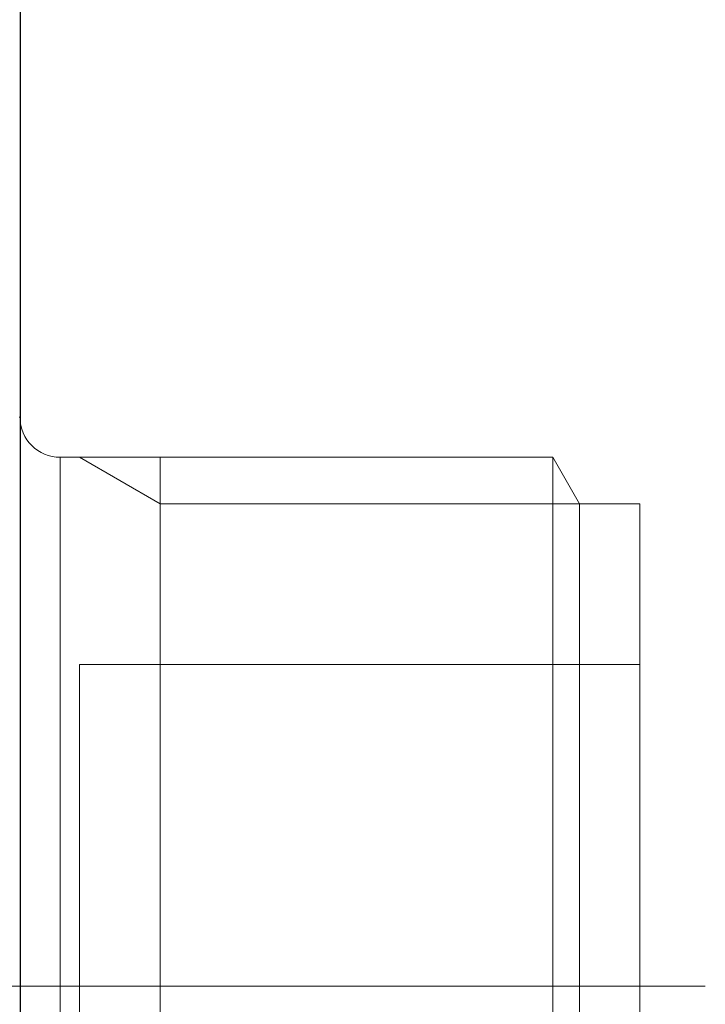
# Model space of a CAD drawing. Header units: millimetres. Extents: x -12870 to -11470, y -3129 to -2170.
# Tile 14 of 17: x -11613 to -11596, y -2454 to -2429. Entities that reach past the tile are written whole.
import ezdxf

# ---------------------------------------------------------------- set-up
doc = ezdxf.new("R2010")
doc.units = ezdxf.units.MM
doc.linetypes.add('CENTER', pattern=[50.8, 31.75, -6.35, 6.35, -6.35])
for name, color, linetype, lineweight in [('图层1', 7, 'Continuous', 25), ('图层2', 3, 'CENTER', 13), ('图层7', 4, 'Continuous', 15)]:
    doc.layers.add(name, color=color, linetype=linetype, lineweight=lineweight)

msp = doc.modelspace()

# ---------------------------------------------------------------- linework, layer by layer
at = {"layer": '图层1'}
msp.add_line((-11612.674, -2370.241), (-11612.674, -2510.241), dxfattribs=at)
at = {"layer": '图层2', "ltscale": 0.6}
msp.add_line((-11595.551, -2453.241), (-11622.431, -2453.241), dxfattribs=at)
at = {"layer": '图层7'}
for p, q in [((-11612.674, -2439.02), (-11612.694, -2439.02)), ((-11612.674, -2439.02), (-11612.674, -2467.461)), ((-11611.674, -2440.02), (-11611.674, -2466.461)), ((-11599.365, -2440.02), (-11611.674, -2440.02)), ((-11609.176, -2441.182), (-11611.188, -2440.02)), ((-11609.176, -2466.461), (-11609.176, -2440.02)), ((-11599.365, -2440.02), (-11599.365, -2466.461)), ((-11598.694, -2441.182), (-11599.365, -2440.02)), ((-11598.694, -2441.182), (-11609.176, -2441.182)), ((-11598.694, -2441.182), (-11598.694, -2465.299)), ((-11597.188, -2441.182), (-11598.694, -2441.182)), ((-11597.188, -2441.182), (-11597.188, -2465.299)), ((-11611.188, -2445.202), (-11611.188, -2461.28)), ((-11597.188, -2445.202), (-11611.188, -2445.202)), ((-11595.551, -2453.241), (-11721.746, -2453.241))]:
    msp.add_line(p, q, dxfattribs=at)
msp.add_arc((-11611.674, -2439.02), 1, 180, 270, dxfattribs=at)

doc.saveas('drawing.dxf')
